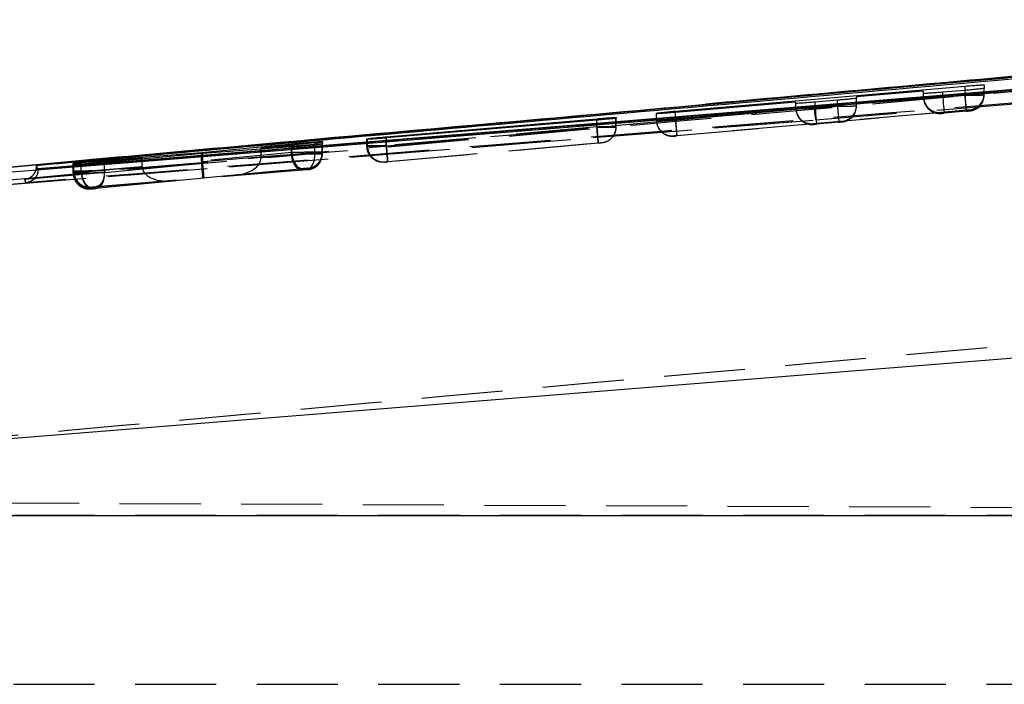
# Model space of a CAD drawing. Extents: x 48 to 403, y 96 to 252.
# Tile 7 of 23: x 163 to 179, y 128 to 139. Entities that reach past the tile are written whole.
import ezdxf

# ---------------------------------------------------------------- set-up
doc = ezdxf.new("R2010")
doc.units = 0
doc.linetypes.add('HIDDEN', pattern=[1.905, 1.27, -0.635])
doc.layers.get('0').update_dxf_attribs({"linetype": 'CONTINUOUS'})

msp = doc.modelspace()

# ---------------------------------------------------------------- linework, layer by layer
at = {"color": 7, "linetype": 'CONTINUOUS'}
for p, q in [((188.7909, 138.6109), (162.8327, 136.2917)), ((191.9576, 138.5954), (163.3781, 136.2757)), ((178.2018, 137.5888), (178.2018, 137.5359)), ((173.3665, 137.1783), (177.9018, 137.5705)), ((177.2518, 137.4912), (176.2018, 137.4014)), ((177.2518, 137.4559), (177.2518, 137.4912)), ((177.9018, 137.5036), (177.5518, 137.4742)), ((175.2518, 137.3201), (173.3666, 137.1588)), ((175.2518, 137.3004), (175.2518, 137.3201)), ((175.9018, 137.3488), (175.5518, 137.3193)), ((176.2018, 137.4014), (176.2018, 137.3809)), ((173.0665, 137.1391), (173.0666, 137.1462)), ((173.3665, 137.1588), (173.3665, 137.1783)), ((168.8352, 136.7759), (172.1327, 137.059)), ((172.1332, 137.0373), (168.8357, 136.7582)), ((172.4371, 137.0688), (172.4306, 137.067)), ((172.4372, 137.0793), (172.4371, 137.0688)), ((165.9412, 136.5286), (167.3535, 136.6646)), ((167.716, 136.6804), (166.8725, 136.5996)), ((166.8725, 136.5996), (167.715, 136.6627)), ((167.8376, 136.6944), (167.8322, 136.6931)), ((167.8372, 136.6696), (167.8371, 136.6615)), ((167.8377, 136.7033), (167.8376, 136.6944)), ((168.5307, 136.7369), (168.5308, 136.7451)), ((168.5308, 136.7451), (168.541, 136.7472)), ((164.4177, 136.4094), (165.9412, 136.5286)), ((165.9596, 136.5138), (164.4177, 136.3728)), ((165.9412, 136.5121), (165.9412, 136.5286)), ((167.352, 136.6178), (165.9596, 136.5138)), ((166.8725, 136.582), (166.8725, 136.5996)), ((167.8371, 136.6615), (167.8333, 136.6605)), ((163.9312, 136.3583), (163.9313, 136.3644)), ((163.9313, 136.3644), (163.9402, 136.3659)), ((165.0127, 136.4414), (164.055, 136.3666)), ((164.0556, 136.3533), (165.0127, 136.4414)), ((165.0127, 136.4272), (165.0127, 136.4414)), ((163.3781, 136.2757), (163.3547, 136.3291)), ((163.3547, 136.3291), (163.3547, 136.3118)), ((163.3781, 136.2742), (163.3781, 136.2757)), ((163.3781, 136.26), (163.3781, 136.2742)), ((163.9307, 136.3346), (163.9308, 136.3405)), ((163.9308, 136.3405), (163.9378, 136.3417)), ((160.8312, 131.8809), (194.3208, 134.5678)), ((194.563, 130.8404), (160.6477, 130.8404))]:
    msp.add_line(p, q, dxfattribs=at)
at = {"color": 7, "linetype": 'HIDDEN'}
for p, q in [((175.5613, 137.0423), (192.7125, 138.4265)), ((177.9018, 137.4462), (173.3665, 137.0447)), ((177.2518, 137.3923), (177.2518, 137.4559)), ((177.5518, 137.3963), (177.5518, 137.4742)), ((177.9018, 137.4273), (177.9018, 137.5036)), ((177.9018, 137.4462), (177.9018, 137.5036)), ((178.2018, 137.4321), (178.2018, 137.5359)), ((175.2518, 137.2203), (175.2518, 137.3004)), ((175.5518, 137.2243), (175.5518, 137.3193)), ((175.9018, 137.2553), (175.9018, 137.3488)), ((176.2018, 137.2919), (177.2526, 137.385)), ((176.2018, 137.2601), (176.2018, 137.3809)), ((177.5518, 137.3963), (177.9019, 137.4273)), ((177.9019, 137.4273), (177.9018, 137.4273)), ((173.0665, 137.0369), (173.0665, 137.1391)), ((173.0666, 137.0399), (173.0666, 137.1462)), ((173.3665, 137.0447), (173.3665, 137.1588)), ((173.3666, 137.0409), (175.2526, 137.2079)), ((173.3666, 137.0409), (173.3666, 137.1588)), ((173.3886, 136.7957), (177.9238, 137.1972)), ((175.5518, 137.2243), (175.9019, 137.2553)), ((175.9019, 137.2553), (175.9018, 137.2553)), ((177.5239, 137.158), (175.9739, 137.0208)), ((177.5239, 137.1433), (177.5239, 137.158)), ((177.924, 137.1783), (177.5739, 137.1473)), ((177.9739, 137.2012), (177.9739, 137.1831)), ((162.5785, 136.0038), (175.5613, 137.0423)), ((162.8623, 136.0251), (175.5613, 137.0423)), ((172.1327, 136.93), (172.1327, 137.0372)), ((172.1332, 136.9246), (172.1332, 137.0373)), ((172.4306, 136.9296), (172.4306, 137.067)), ((172.4371, 136.9298), (172.4371, 137.0688)), ((172.4372, 136.9344), (172.4372, 137.0793)), ((173.0666, 137.0399), (173.0665, 137.0369)), ((173.3665, 137.0447), (173.3886, 136.7957)), ((175.5239, 136.9809), (173.3886, 136.7919)), ((175.5239, 136.9713), (175.5239, 136.9809)), ((175.924, 137.0063), (175.5739, 136.9753)), ((175.9739, 137.0208), (175.9739, 137.0111)), ((172.1327, 136.93), (168.8352, 136.6381)), ((168.8358, 136.6326), (172.1332, 136.9246)), ((172.1327, 136.93), (172.1327, 136.93)), ((172.1332, 136.9246), (172.1332, 136.9246)), ((172.4306, 136.9296), (172.4306, 136.9296)), ((172.4371, 136.9298), (172.4372, 136.9344)), ((172.4371, 136.9241), (172.4372, 136.9288)), ((167.715, 136.5159), (167.715, 136.6627)), ((167.716, 136.5299), (167.716, 136.6804)), ((167.8322, 136.532), (167.8322, 136.6931)), ((167.8372, 136.5175), (167.8372, 136.6696)), ((167.8376, 136.5322), (167.8376, 136.6944)), ((167.8377, 136.5373), (167.8377, 136.7033)), ((167.8377, 136.5373), (167.8377, 136.7033)), ((168.5307, 136.6282), (168.5307, 136.7369)), ((168.5308, 136.6328), (168.5308, 136.7451)), ((168.541, 136.6331), (168.541, 136.7472)), ((168.8352, 136.6381), (168.8352, 136.7582)), ((168.8357, 136.6326), (168.8357, 136.7582)), ((168.8571, 136.3891), (172.1545, 136.681)), ((172.1556, 136.6756), (168.8579, 136.3836)), ((172.2092, 136.6808), (172.2081, 136.6806)), ((172.2544, 136.689), (172.2092, 136.6808)), ((172.2093, 136.6854), (172.2092, 136.6808)), ((173.3386, 136.7879), (173.3386, 136.7909)), ((167.3535, 136.53), (165.9412, 136.3963)), ((165.9412, 136.3963), (165.9412, 136.5121)), ((165.9596, 136.3898), (165.9596, 136.5138)), ((166.8725, 136.45), (166.8725, 136.582)), ((166.8725, 136.45), (167.716, 136.5299)), ((167.715, 136.5159), (166.8725, 136.4466)), ((167.352, 136.5045), (167.352, 136.6178)), ((167.3535, 136.53), (167.3535, 136.6457)), ((167.715, 136.5158), (167.715, 136.5159)), ((167.716, 136.5299), (167.716, 136.5299)), ((167.8322, 136.532), (167.8322, 136.532)), ((167.8333, 136.5124), (167.8333, 136.6605)), ((167.8333, 136.512), (167.8371, 136.5128)), ((167.8333, 136.5124), (167.8333, 136.512)), ((167.8371, 136.5128), (167.8371, 136.6615)), ((167.8371, 136.5125), (167.8372, 136.5175)), ((167.8371, 136.5125), (167.8371, 136.5128)), ((167.8371, 136.5068), (167.8372, 136.5118)), ((167.8372, 136.5175), (167.8372, 136.5175)), ((167.8375, 136.5265), (167.8376, 136.5316)), ((167.8377, 136.5373), (167.8376, 136.5316)), ((167.8376, 136.5322), (167.8377, 136.5373)), ((168.5308, 136.6328), (168.5307, 136.6282)), ((168.5307, 136.6282), (168.5307, 136.6282)), ((168.8352, 136.6381), (168.8351, 136.6381)), ((168.8357, 136.6326), (168.8358, 136.6326)), ((163.9312, 136.2314), (163.9312, 136.3583)), ((163.9313, 136.2366), (163.9313, 136.3644)), ((163.9402, 136.2369), (163.9402, 136.3659)), ((164.055, 136.2331), (164.055, 136.3666)), ((164.0556, 136.2178), (164.0556, 136.3533)), ((164.4177, 136.2447), (164.4177, 136.3949)), ((164.4177, 136.2173), (164.4177, 136.3728)), ((165.9423, 136.3701), (164.4177, 136.2447)), ((164.4177, 136.2173), (165.9608, 136.3636)), ((165.0127, 136.3118), (165.0127, 136.4272)), ((165.9596, 136.3898), (167.352, 136.5045)), ((167.352, 136.5045), (167.3521, 136.5044)), ((168.8027, 136.3792), (168.8028, 136.3838)), ((168.8028, 136.3838), (168.8045, 136.3841)), ((163.9307, 136.3346), (163.9307, 136.2099)), ((163.9308, 136.2154), (163.9307, 136.2099)), ((163.9308, 136.2154), (163.9308, 136.3405)), ((163.9313, 136.2366), (163.9312, 136.2314)), ((163.9312, 136.2314), (163.9312, 136.2314)), ((163.9378, 136.2156), (163.9378, 136.3417)), ((163.9403, 136.2368), (163.9402, 136.2369)), ((164.055, 136.233), (165.0127, 136.3118)), ((164.055, 136.233), (164.055, 136.2331)), ((165.0127, 136.3084), (164.0556, 136.2178)), ((164.0556, 136.2178), (164.0556, 136.2178)), ((164.4177, 136.2447), (164.4177, 136.2447)), ((165.9618, 136.1332), (167.5231, 136.281)), ((167.5221, 136.2554), (165.9807, 136.1285)), ((167.5882, 136.2809), (166.477, 136.1756)), ((166.477, 136.1756), (167.5865, 136.2668)), ((167.6087, 136.283), (167.5882, 136.2809)), ((167.6092, 136.2636), (167.6074, 136.2632)), ((167.6096, 136.2832), (167.6087, 136.283)), ((167.6093, 136.2684), (167.6092, 136.2636)), ((167.6097, 136.2883), (167.6096, 136.2832)), ((164.2253, 135.9688), (165.4574, 136.0854)), ((165.4574, 136.0854), (164.2263, 135.984)), ((165.9807, 136.1285), (164.2903, 135.9683)), ((164.2908, 135.9957), (165.9618, 136.1332)), ((164.2027, 135.9609), (164.2029, 135.9664)), ((164.2029, 135.9664), (164.204, 135.9666)), ((164.2032, 135.9824), (164.2033, 135.9876)), ((164.2033, 135.9876), (164.2047, 135.9878)), ((164.204, 135.9666), (164.2253, 135.9688)), ((157.0372, 131.0665), (201.8881, 130.8708)), ((159.1849, 130.8499), (194.6815, 130.8499)), ((160.8938, 130.8437), (185.8368, 130.8437)), ((159.1849, 128.1999), (194.6815, 128.1999))]:
    msp.add_line(p, q, dxfattribs=at)
at = {"color": 8, "linetype": 'CONTINUOUS'}
for p, q in [((173.8362, 137.2851), (185.3894, 138.3144)), ((177.9018, 137.5036), (177.9018, 137.5705)), ((172.1327, 137.0372), (172.1327, 137.059)), ((167.3535, 136.6457), (167.3535, 136.6646)), ((168.8352, 136.7582), (168.8352, 136.7759)), ((162.8332, 136.2907), (164.0254, 136.3982)), ((164.4177, 136.3949), (164.4177, 136.4094))]:
    msp.add_line(p, q, dxfattribs=at)
at = {"color": 7, "linetype": 'CONTINUOUS', "flags": 128}
for points in [[(191.3864, 138.5155), (190.7032, 138.4603), (184.233, 137.9375), (175.538, 137.235)], [(175.538, 137.235), (175.1652, 137.2049), (173.5477, 137.0742), (167.0775, 136.5517), (162.8397, 136.2098)]]:
    msp.add_lwpolyline(points, dxfattribs=at)
at = {"color": 7, "linetype": 'HIDDEN', "flags": 128}
for points in [[(177.9238, 137.1972), (177.9234, 137.2024), (177.9221, 137.2168), (177.92, 137.2399), (177.9173, 137.2709), (177.914, 137.3085), (177.9102, 137.3514), (177.9061, 137.3979), (177.9018, 137.4462)], [(177.5518, 137.3963), (177.5562, 137.3475), (177.5603, 137.3005), (177.5641, 137.2573), (177.5675, 137.2195), (177.5702, 137.1885), (177.5722, 137.1656), (177.5735, 137.1517), (177.5739, 137.1473)], [(175.5518, 137.2243), (175.5562, 137.1755), (175.5603, 137.1285), (175.5642, 137.0853), (175.5675, 137.0475), (175.5702, 137.0165), (175.5723, 136.9936), (175.5735, 136.9797), (175.5739, 136.9753)], [(173.3886, 136.7919), (173.3882, 136.7963), (173.387, 136.8103), (173.385, 136.8331), (173.3822, 136.8641), (173.3789, 136.9019), (173.3751, 136.9451), (173.3709, 136.9921), (173.3666, 137.0409)], [(167.3535, 136.53), (167.3596, 136.48), (167.3714, 136.432), (167.3885, 136.388), (167.4102, 136.3498), (167.4356, 136.3189), (167.4636, 136.2966), (167.4932, 136.2838), (167.5231, 136.281)], [(164.2903, 135.9683), (164.3181, 135.9749), (164.344, 135.9904), (164.3672, 136.0141), (164.3869, 136.0451), (164.4022, 136.0824), (164.4127, 136.1245), (164.4179, 136.1701), (164.4177, 136.2173)]]:
    msp.add_lwpolyline(points, dxfattribs=at)
at = {"color": 7, "linetype": 'HIDDEN'}
for centre, radius, start, end in [((177.9518, 137.4503), 0.25, 275.06079, 359.99194), ((177.5018, 137.3923), 0.25, 179.99925, 275.06119), ((177.9518, 137.4322), 0.25, 275.05715, 359.99744), ((177.9917, 137.4149), 0.2068, 319.76744, 342.51092), ((175.5018, 137.2203), 0.25, 180.00028, 275.06195), ((176.7399, 137.283), 1.2028, 182.28585, 191.5417), ((175.9519, 137.2601), 0.25, 275.05668, 359.99999), ((173.3165, 137.0369), 0.25, 180.00416, 275.05728), ((173.3166, 137.0399), 0.25, 179.99875, 205.55837), ((172.1871, 136.9298), 0.25, 322.27113, 0.00027), ((173.3166, 137.0399), 0.25, 208.6055, 275.05631), ((167.5876, 136.5322), 0.25, 275.05829, 359.99852), ((168.7808, 136.6328), 0.25, 180.00204, 275.05976), ((168.7882, 136.6308), 0.2472, 179.45809, 273.77169), ((164.1807, 136.2099), 0.25, 180.0007, 275.06057), ((164.1808, 136.2154), 0.25, 180.00221, 275.05884)]:
    msp.add_arc(centre, radius, start, end, dxfattribs=at)
for centre, major_axis, ratio, start_param, end_param in [((177.5018, 137.407), (0.1696, 0.1852), 0.99163, 2.3961753, 3.9753249), ((175.5018, 137.23), (0.1696, 0.1852), 0.99163, 2.3961753, 3.9753249), ((175.9518, 137.2698), (0.1851, -0.1694), 0.9916333, 5.5377505, 7.0202494), ((172.1312, 136.9248), (0.3059, 0.0049), 0.0015346, 6.0771082, 6.2804221), ((167.5871, 136.5126), (0.191, -0.1613), 0.9996576, 5.5017039, 6.9842044), ((167.5337, 136.5274), (0.304, 0.0048), 0.001493, 5.3557462, 6.0935941), ((167.5319, 136.5273), (0.3056, 0.0049), 0.0015292, 6.0960221, 6.281056), ((168.831, 136.6373), (0.3002, 0.0044), 0.0014048, 2.8796212, 3.1471357), ((166.1509, 136.4022), (0.0163, 0.2504), 0.8349103, 1.6484785, 1.7532331), ((165.9397, 136.3822), (-0.022, 0.249), 0.0061814, 3.1519835, 4.6633234), ((166.1691, 136.3949), (0.014, 0.2503), 0.8350205, 1.6374533, 1.7425229), ((165.9587, 136.3775), (-0.0221, 0.249), 0.0035524, 3.1311893, 4.6559644), ((166.4549, 136.4246), (0.417, 0.0369), 0.5972121, 4.7123906, 6.2236541), ((166.6637, 136.4444), (0.0151, 0.2505), 0.8314022, 4.7714837, 4.784904), ((164.2347, 136.2202), (0.3039, 0.0048), 0.0014897, 2.9272601, 3.1408688), ((164.2337, 136.2413), (0.3024, 0.0046), 0.0014559, 2.8974578, 3.141406), ((164.2361, 136.2203), (0.3055, 0.0049), 0.0015261, 2.2031965, 2.9255), ((165.2243, 136.3171), (0.0153, 0.2503), 0.8432897, 1.6430893, 1.6568415), ((165.4354, 136.3344), (0.4221, 0.0374), 0.5899311, 3.096312, 4.7124034)]:
    msp.add_ellipse(centre, major_axis=major_axis, ratio=ratio, start_param=start_param, end_param=end_param, dxfattribs=at)
at = {"color": 7, "linetype": 'CONTINUOUS'}
for points, knots in [([(163.3547, 136.3291), (163.3703, 136.3305), (163.9252, 136.3802), (166.6368, 136.6226), (175.0128, 137.3673), (182.8506, 138.0541), (188.5313, 138.5519)], [0, 0, 0, 0, 0.0018693, 0.0661233, 0.3231391, 1, 1, 1, 1]), ([(163.3781, 136.2742), (168.1359, 136.6582), (177.6623, 137.4271), (187.1889, 138.2009), (191.9578, 138.589), (191.9584, 138.589)], [0, 0, 0, 0, 0.4994087, 0.9999387, 1, 1, 1, 1]), ([(185.3918, 138.3162), (183.2403, 138.1276), (179.3887, 137.7898), (175.538, 137.4419), (173.8382, 137.2883)], [0, 0, 0, 0, 0.5585781, 1, 1, 1, 1]), ([(177.9018, 137.5705), (177.9355, 137.5733), (178.0029, 137.5789), (178.0928, 137.5854), (178.1606, 137.5893), (178.1965, 137.5903), (178.2003, 137.5893), (178.2018, 137.5888)], [0, 0, 0, 0, 0.21515462, 0.43032284, 0.6449841, 0.85940414, 1, 1, 1, 1]), ([(177.5518, 137.4742), (177.5181, 137.4714), (177.4507, 137.4659), (177.3608, 137.4596), (177.2931, 137.4556), (177.2572, 137.4546), (177.2534, 137.4555), (177.2518, 137.4559)], [0, 0, 0, 0, 0.2151093, 0.4302316, 0.644894, 0.8594035, 1, 1, 1, 1]), ([(178.2018, 137.5359), (178.1984, 137.5348), (178.1916, 137.5327), (178.1395, 137.5261), (178.063, 137.5181), (177.9789, 137.5102), (177.9235, 137.5054), (177.9018, 137.5036)], [0, 0, 0, 0, 0.2151362, 0.4302534, 0.6458398, 0.8615969, 1, 1, 1, 1]), ([(161.6333, 136.186), (163.4049, 136.3487), (167.4717, 136.7222), (171.5401, 137.082), (173.8362, 137.2851)], [0, 0, 0, 0, 0.43562036, 1, 1, 1, 1]), ([(175.5518, 137.3193), (175.5181, 137.3165), (175.4507, 137.311), (175.3608, 137.3045), (175.293, 137.3004), (175.2572, 137.2992), (175.2533, 137.3001), (175.2518, 137.3004)], [0, 0, 0, 0, 0.21511159, 0.43024198, 0.64494994, 0.85949933, 1, 1, 1, 1]), ([(176.2018, 137.3809), (176.1984, 137.3799), (176.1916, 137.3778), (176.1395, 137.3713), (176.0631, 137.3634), (175.9789, 137.3555), (175.9235, 137.3507), (175.9018, 137.3488)], [0, 0, 0, 0, 0.2151296, 0.4302361, 0.6457864, 0.861506, 1, 1, 1, 1]), ([(173.3666, 137.1588), (173.3329, 137.156), (173.2655, 137.1503), (173.1755, 137.1437), (173.1077, 137.1394), (173.0718, 137.138), (173.068, 137.1388), (173.0665, 137.1391)], [0, 0, 0, 0, 0.2150885, 0.4301976, 0.6449081, 0.8594464, 1, 1, 1, 1]), ([(173.0666, 137.1462), (173.07, 137.1472), (173.0769, 137.1492), (173.1289, 137.1555), (173.2054, 137.1635), (173.2895, 137.1715), (173.3449, 137.1764), (173.3665, 137.1783)], [0, 0, 0, 0, 0.21510942, 0.43020148, 0.64570852, 0.86142075, 1, 1, 1, 1]), ([(172.1327, 137.059), (172.1669, 137.0619), (172.2355, 137.0677), (172.3268, 137.0745), (172.3956, 137.0789), (172.4318, 137.0803), (172.4357, 137.0796), (172.4372, 137.0793)], [0, 0, 0, 0, 0.215533, 0.4310762, 0.646222, 0.8611835, 1, 1, 1, 1]), ([(172.4306, 137.067), (172.4202, 137.0655), (172.3994, 137.0625), (172.3291, 137.0551), (172.2382, 137.0464), (172.1686, 137.0403), (172.1332, 137.0373)], [0, 0, 0, 0, 0.247871, 0.495734, 0.7438341, 1, 1, 1, 1]), ([(167.3535, 136.6646), (167.3833, 136.6675), (167.4428, 136.6732), (167.5475, 136.6825), (167.6495, 136.6911), (167.7386, 136.6981), (167.8039, 136.7025), (167.8341, 136.704), (167.8368, 136.7034), (167.8377, 136.7033)], [0, 0, 0, 0, 0.1540053, 0.3080128, 0.4607955, 0.6166616, 0.7688476, 0.9214512, 1, 1, 1, 1]), ([(167.715, 136.6627), (167.7335, 136.664), (167.7779, 136.6672), (167.826, 136.6701), (167.8335, 136.6698), (167.8372, 136.6696)], [0, 0, 0, 0, 0.2623189, 0.6296612, 1, 1, 1, 1]), ([(167.8322, 136.6931), (167.8225, 136.6918), (167.8031, 136.6891), (167.7529, 136.684), (167.7211, 136.6809), (167.716, 136.6804)], [0, 0, 0, 0, 0.4563282, 0.9125993, 1, 1, 1, 1]), ([(168.8357, 136.7582), (168.8014, 136.7554), (168.7328, 136.7497), (168.6414, 136.7427), (168.5725, 136.738), (168.5362, 136.7362), (168.5322, 136.7367), (168.5307, 136.7369)], [0, 0, 0, 0, 0.2156637, 0.4313445, 0.6467344, 0.8620214, 1, 1, 1, 1]), ([(168.541, 136.7472), (168.5532, 136.7487), (168.5776, 136.7518), (168.6521, 136.7593), (168.741, 136.7676), (168.8052, 136.7732), (168.8352, 136.7759)], [0, 0, 0, 0, 0.2581721, 0.5163389, 0.7746814, 1, 1, 1, 1]), ([(167.8333, 136.6605), (167.824, 136.6593), (167.8056, 136.6569), (167.738, 136.6501), (167.6494, 136.642), (167.5473, 136.6332), (167.4419, 136.6246), (167.382, 136.6201), (167.352, 136.6178)], [0, 0, 0, 0, 0.1664846, 0.3329593, 0.4995564, 0.6660492, 0.8322334, 1, 1, 1, 1]), ([(164.4177, 136.3728), (164.3881, 136.3702), (164.3289, 136.3649), (164.2243, 136.3561), (164.1219, 136.3479), (164.032, 136.3409), (163.9658, 136.3361), (163.9345, 136.3343), (163.9317, 136.3345), (163.9307, 136.3346)], [0, 0, 0, 0, 0.1533127, 0.3066147, 0.4590747, 0.6147351, 0.7667022, 0.9187596, 1, 1, 1, 1]), ([(164.055, 136.3666), (164.0363, 136.3652), (163.9916, 136.3617), (163.9428, 136.3583), (163.9351, 136.3583), (163.9312, 136.3583)], [0, 0, 0, 0, 0.2623571, 0.6282918, 1, 1, 1, 1]), ([(163.9378, 136.3417), (163.9484, 136.3429), (163.9697, 136.3453), (164.0205, 136.3501), (164.0516, 136.3529), (164.0556, 136.3533)], [0, 0, 0, 0, 0.4661309, 0.9322161, 1, 1, 1, 1]), ([(163.9402, 136.3659), (163.9521, 136.3672), (163.9759, 136.3699), (164.0498, 136.3772), (164.1426, 136.3858), (164.2462, 136.395), (164.3425, 136.4033), (164.3947, 136.4075), (164.4177, 136.4094)], [0, 0, 0, 0, 0.172805, 0.3456032, 0.518521, 0.691443, 0.8641794, 1, 1, 1, 1]), ([(163.3443, 136.2505), (163.3452, 136.2525), (163.3531, 136.2702), (163.3539, 136.2922), (163.3547, 136.3118)], [0, 0, 0, 0, 0.1150289, 1, 1, 1, 1]), ([(163.3547, 136.3118), (163.3547, 136.3118), (163.3586, 136.3028), (163.3644, 136.2837), (163.3781, 136.268), (163.3781, 136.26), (163.3781, 136.26)], [0, 0, 0, 0, 0.0001558, 0.5002797, 0.9999224, 1, 1, 1, 1])]:
    msp.add_open_spline(points, degree=3, knots=knots, dxfattribs=at)
at = {"color": 7, "linetype": 'HIDDEN'}
for points, knots in [([(164.0254, 136.3982), (166.2748, 136.6015), (174.529, 137.3476), (182.7849, 138.0753), (188.7909, 138.6046)], [0, 0, 0, 0, 0.2725124, 1, 1, 1, 1]), ([(188.8079, 138.4025), (182.802, 137.873), (174.149, 137.11), (165.4977, 136.3278), (162.8511, 136.0885)], [0, 0, 0, 0, 0.6940824, 1, 1, 1, 1]), ([(163.1691, 136.1114), (167.4267, 136.4918), (175.929, 137.2513), (184.4326, 137.9968), (188.6779, 138.3689)], [0, 0, 0, 0, 0.5007599, 1, 1, 1, 1]), ([(192.2967, 138.4136), (187.418, 138.017), (177.7167, 137.2283), (168.0149, 136.4454), (163.1922, 136.0562)], [0, 0, 0, 0, 0.5028959, 1, 1, 1, 1]), ([(178.2018, 137.4502), (178.2018, 137.4502), (178.2018, 137.4502), (178.19, 137.4502), (178.1395, 137.4496), (178.0611, 137.4485), (177.977, 137.4473), (177.9224, 137.4466), (177.9018, 137.4462), (177.9018, 137.4462)], [0, 0, 0, 0, 0.0001281, 0.2146057, 0.4328941, 0.6516003, 0.8682812, 0.9998729, 1, 1, 1, 1]), ([(177.2518, 137.3923), (177.2518, 137.3923), (177.2518, 137.3923), (177.2637, 137.3923), (177.3143, 137.393), (177.3928, 137.3941), (177.4769, 137.395), (177.5314, 137.3963), (177.5518, 137.3963), (177.5518, 137.3963)], [0, 0, 0, 0, 0.0001281, 0.2146626, 0.4332243, 0.6522439, 0.869103, 0.9998729, 1, 1, 1, 1]), ([(177.9019, 137.4273), (177.9225, 137.4276), (177.9774, 137.4284), (178.0618, 137.4297), (178.1398, 137.4309), (178.19, 137.4318), (178.2018, 137.4322), (178.2018, 137.4322), (178.2018, 137.4322)], [0, 0, 0, 0, 0.1311022, 0.3508436, 0.5691449, 0.7846869, 0.9998719, 1, 1, 1, 1]), ([(177.924, 137.1783), (177.9237, 137.1818), (177.9231, 137.1888), (177.918, 137.2463), (177.9107, 137.3289), (177.9048, 137.3945), (177.9019, 137.4273)], [0, 0, 0, 0, 0.2500004, 0.5000006, 0.7499992, 1, 1, 1, 1]), ([(177.924, 137.1783), (177.9272, 137.1786), (177.9376, 137.1795), (177.9543, 137.181), (177.9687, 137.1824), (177.977, 137.1833), (177.9866, 137.1845), (178.0042, 137.1874), (178.0428, 137.1973), (178.0994, 137.2236), (178.1331, 137.2624), (178.1495, 137.2813)], [0, 0, 0, 0, 0.0351372, 0.1135467, 0.1934009, 0.2481407, 0.2872692, 0.3383342, 0.4412321, 0.7276865, 1, 1, 1, 1]), ([(175.2518, 137.2203), (175.2518, 137.2203), (175.2518, 137.2203), (175.2637, 137.2203), (175.3143, 137.221), (175.3928, 137.222), (175.4769, 137.2232), (175.5314, 137.224), (175.5518, 137.2243), (175.5518, 137.2243)], [0, 0, 0, 0, 0.0001281, 0.2146825, 0.4331028, 0.6520816, 0.8690716, 0.9998729, 1, 1, 1, 1]), ([(175.9019, 137.2553), (175.9224, 137.2556), (175.9773, 137.2564), (176.0617, 137.2577), (176.1398, 137.2589), (176.19, 137.2598), (176.2018, 137.2601), (176.2018, 137.2601), (176.2018, 137.2601)], [0, 0, 0, 0, 0.1310516, 0.3506711, 0.5690265, 0.7847093, 0.9998719, 1, 1, 1, 1]), ([(175.9019, 137.2553), (175.9048, 137.2225), (175.9107, 137.1569), (175.918, 137.0743), (175.9231, 137.0168), (175.9237, 137.0098), (175.924, 137.0063)], [0, 0, 0, 0, 0.2500006, 0.5000009, 0.7500005, 1, 1, 1, 1]), ([(175.924, 137.0063), (175.9272, 137.0066), (175.9376, 137.0075), (175.9543, 137.009), (175.9687, 137.0104), (175.977, 137.0113), (175.9866, 137.0125), (176.0041, 137.0153), (176.0424, 137.025), (176.1003, 137.0533), (176.1481, 137.1016), (176.1724, 137.1405), (176.1792, 137.1568), (176.181, 137.1611)], [0, 0, 0, 0, 0.0286231, 0.092905, 0.1582905, 0.2029373, 0.2349531, 0.276606, 0.3601746, 0.5917618, 0.8412196, 0.9589641, 1, 1, 1, 1]), ([(177.2939, 137.2611), (177.3036, 137.2448), (177.3234, 137.2117), (177.369, 137.1786), (177.4141, 137.1566), (177.4542, 137.146), (177.4847, 137.1424), (177.5052, 137.1422), (177.5155, 137.1426), (177.5214, 137.143), (177.5291, 137.1435), (177.5426, 137.1446), (177.5598, 137.146), (177.5702, 137.147), (177.5739, 137.1473)], [0, 0, 0, 0, 0.165674, 0.3370528, 0.4864192, 0.6073019, 0.6990733, 0.759255, 0.7842908, 0.8028725, 0.8394341, 0.9087955, 0.9673321, 1, 1, 1, 1]), ([(177.5739, 137.1473), (177.5705, 137.147), (177.5615, 137.1462), (177.5476, 137.145), (177.5346, 137.144), (177.5258, 137.1433), (177.5245, 137.1433), (177.5239, 137.1433)], [0, 0, 0, 0, 0.1298061, 0.3453732, 0.5651609, 0.7883341, 1, 1, 1, 1]), ([(177.9238, 137.1972), (177.9272, 137.1975), (177.9362, 137.1983), (177.9502, 137.1995), (177.9632, 137.2006), (177.972, 137.2012), (177.9733, 137.2012), (177.9739, 137.2012)], [0, 0, 0, 0, 0.1312189, 0.3466618, 0.5660648, 0.7885813, 1, 1, 1, 1]), ([(177.9739, 137.1831), (177.9733, 137.183), (177.9721, 137.1828), (177.9633, 137.1819), (177.9503, 137.1807), (177.9363, 137.1794), (177.9273, 137.1786), (177.924, 137.1783)], [0, 0, 0, 0, 0.21886116, 0.43771275, 0.65659189, 0.87271994, 1, 1, 1, 1]), ([(173.0665, 137.0369), (173.0665, 137.0369), (173.0665, 137.0369), (173.0784, 137.0369), (173.1289, 137.0376), (173.2073, 137.0386), (173.2915, 137.0398), (173.346, 137.0406), (173.3666, 137.0409), (173.3666, 137.0409)], [0, 0, 0, 0, 0.00012806, 0.21465016, 0.43279045, 0.65160937, 0.86865326, 0.99987292, 1, 1, 1, 1]), ([(173.3665, 137.0447), (173.3665, 137.0447), (173.3328, 137.0442), (173.2653, 137.0433), (173.1764, 137.0419), (173.1086, 137.0407), (173.0734, 137.0401), (173.0666, 137.0399), (173.0666, 137.0399), (173.0666, 137.0399)], [0, 0, 0, 0, 0.0001351, 0.2159078, 0.4282942, 0.6399282, 0.8532096, 0.9998719, 1, 1, 1, 1]), ([(175.2772, 137.1133), (175.2915, 137.0885), (175.3157, 137.0466), (175.3682, 137.0068), (175.4136, 136.9848), (175.4537, 136.9741), (175.4844, 136.9704), (175.505, 136.9702), (175.5154, 136.9706), (175.5213, 136.9709), (175.529, 136.9715), (175.5424, 136.9726), (175.5597, 136.974), (175.5701, 136.9749), (175.5739, 136.9753)], [0, 0, 0, 0, 0.2295913, 0.3878002, 0.5255926, 0.6371961, 0.7220293, 0.7778243, 0.8011576, 0.8181947, 0.8512692, 0.9153474, 0.9692446, 1, 1, 1, 1]), ([(175.5739, 136.9753), (175.5705, 136.975), (175.5616, 136.9742), (175.5476, 136.973), (175.5346, 136.9719), (175.5258, 136.9713), (175.5245, 136.9713), (175.5239, 136.9713)], [0, 0, 0, 0, 0.1302279, 0.3458207, 0.5654858, 0.7884437, 1, 1, 1, 1]), ([(175.9739, 137.0111), (175.9733, 137.011), (175.9721, 137.0108), (175.9633, 137.0099), (175.9503, 137.0087), (175.9363, 137.0074), (175.9273, 137.0066), (175.924, 137.0063)], [0, 0, 0, 0, 0.2189495, 0.4378387, 0.6567014, 0.8726583, 1, 1, 1, 1]), ([(172.4372, 136.9344), (172.4372, 136.9344), (172.4372, 136.9344), (172.4354, 136.9345), (172.4171, 136.9342), (172.3607, 136.9335), (172.2805, 136.9323), (172.2, 136.9311), (172.1506, 136.9303), (172.1327, 136.93)], [0, 0, 0, 0, 0.0000998, 0.0476217, 0.2597671, 0.4725883, 0.6885223, 0.8877795, 1, 1, 1, 1]), ([(172.1545, 136.681), (172.1542, 136.685), (172.1535, 136.6929), (172.1485, 136.7506), (172.1413, 136.8326), (172.1356, 136.8976), (172.1327, 136.93)], [0, 0, 0, 0, 0.2499993, 0.4999984, 0.7499987, 1, 1, 1, 1]), ([(172.1332, 136.9246), (172.1333, 136.9246), (172.1543, 136.925), (172.2014, 136.9257), (172.2788, 136.9269), (172.356, 136.9282), (172.4076, 136.9291), (172.4264, 136.9296), (172.4306, 136.9296), (172.4306, 136.9296)], [0, 0, 0, 0, 0.0001445, 0.1529683, 0.3415825, 0.5899707, 0.8347367, 0.9998553, 1, 1, 1, 1]), ([(172.1332, 136.9246), (172.1362, 136.8918), (172.142, 136.8262), (172.1494, 136.7436), (172.1546, 136.6861), (172.1553, 136.6791), (172.1556, 136.6756)], [0, 0, 0, 0, 0.2499991, 0.4999986, 0.7499997, 1, 1, 1, 1]), ([(172.4306, 136.9296), (172.4281, 136.9015), (172.423, 136.8453), (172.3812, 136.7705), (172.3195, 136.7136), (172.2642, 136.6905), (172.2265, 136.6827), (172.2155, 136.6814), (172.2081, 136.6806)], [0, 0, 0, 0, 0.22691978, 0.45384436, 0.68076362, 0.90769158, 0.93831822, 1, 1, 1, 1]), ([(173.0902, 136.9344), (173.1036, 136.9097), (173.1266, 136.8674), (173.1783, 136.8263), (173.2241, 136.803), (173.2649, 136.7914), (173.2966, 136.7872), (173.3181, 136.7867), (173.3294, 136.7872), (173.3353, 136.7875), (173.343, 136.7881), (173.3559, 136.7891), (173.3735, 136.7906), (173.3844, 136.7915), (173.3886, 136.7919)], [0, 0, 0, 0, 0.222156, 0.3814976, 0.5197992, 0.632447, 0.7188177, 0.7767891, 0.8021494, 0.8186603, 0.8481635, 0.9130498, 0.9665457, 1, 1, 1, 1]), ([(172.1545, 136.681), (172.1576, 136.6813), (172.1664, 136.6821), (172.1808, 136.6833), (172.1953, 136.6845), (172.2055, 136.6852), (172.209, 136.6854), (172.2092, 136.6854), (172.2093, 136.6854)], [0, 0, 0, 0, 0.1095617, 0.3068166, 0.5222115, 0.7374987, 0.9552146, 1, 1, 1, 1]), ([(172.2081, 136.6806), (172.207, 136.6805), (172.2042, 136.6801), (172.1947, 136.6792), (172.1812, 136.6779), (172.1676, 136.6767), (172.1594, 136.6759), (172.1556, 136.6756)], [0, 0, 0, 0, 0.16277124, 0.41117365, 0.65966407, 0.84560848, 1, 1, 1, 1]), ([(173.3386, 136.7909), (173.3389, 136.7909), (173.3396, 136.7911), (173.3459, 136.7917), (173.3572, 136.7928), (173.372, 136.7942), (173.3831, 136.7952), (173.3886, 136.7957)], [0, 0, 0, 0, 0.1491088, 0.3656601, 0.5784346, 0.7885328, 1, 1, 1, 1]), ([(173.3886, 136.7919), (173.3852, 136.7916), (173.3762, 136.7908), (173.3623, 136.7896), (173.3492, 136.7886), (173.3405, 136.7879), (173.3392, 136.7879), (173.3386, 136.7879)], [0, 0, 0, 0, 0.1304969, 0.3462013, 0.565849, 0.7885228, 1, 1, 1, 1]), ([(167.3521, 136.5044), (167.3563, 136.5045), (167.3883, 136.505), (167.4607, 136.5061), (167.5695, 136.5078), (167.6728, 136.5095), (167.7561, 136.5109), (167.8107, 136.5119), (167.8283, 136.5124), (167.8333, 136.5124), (167.8333, 136.5124)], [0, 0, 0, 0, 0.0249663, 0.1904856, 0.3746396, 0.5415202, 0.7057466, 0.8697724, 0.9999027, 1, 1, 1, 1]), ([(167.8377, 136.5373), (167.8377, 136.5373), (167.8377, 136.5373), (167.8259, 136.5373), (167.7758, 136.5366), (167.6979, 136.5354), (167.602, 136.534), (167.4974, 136.5324), (167.4135, 136.531), (167.3684, 136.5303), (167.3535, 136.53), (167.3535, 136.53)], [0, 0, 0, 0, 0.00009, 0.1527907, 0.3086242, 0.454378, 0.6153417, 0.7647703, 0.9170944, 0.9999101, 1, 1, 1, 1]), ([(167.5865, 136.2668), (167.605, 136.2721), (167.642, 136.2828), (167.6854, 136.3411), (167.7135, 136.4215), (167.7145, 136.4844), (167.715, 136.5158)], [0, 0, 0, 0, 0.2500036, 0.4999991, 0.7500006, 1, 1, 1, 1]), ([(167.6074, 136.2632), (167.6096, 136.2635), (167.6207, 136.2645), (167.659, 136.2711), (167.7198, 136.2962), (167.7826, 136.353), (167.8252, 136.4278), (167.8306, 136.4839), (167.8333, 136.512)], [0, 0, 0, 0, 0.0186847, 0.0921518, 0.3193101, 0.5462599, 0.77313, 1, 1, 1, 1]), ([(167.6087, 136.283), (167.6175, 136.2841), (167.6559, 136.2887), (167.7188, 136.3147), (167.7825, 136.3728), (167.8245, 136.4477), (167.8296, 136.5039), (167.8322, 136.532)], [0, 0, 0, 0, 0.073631, 0.3188022, 0.5458686, 0.7729336, 1, 1, 1, 1]), ([(167.8372, 136.5175), (167.8372, 136.5175), (167.8353, 136.5175), (167.8305, 136.5175), (167.8068, 136.5171), (167.7749, 136.5169), (167.7372, 136.5158), (167.715, 136.5158), (167.715, 136.5158)], [0, 0, 0, 0, 0.0002136, 0.3333596, 0.4374247, 0.707187, 0.9997862, 1, 1, 1, 1]), ([(168.5307, 136.6282), (168.5307, 136.6282), (168.5307, 136.6282), (168.537, 136.6282), (168.5633, 136.6286), (168.6115, 136.6292), (168.6757, 136.6302), (168.7602, 136.6315), (168.8152, 136.6323), (168.8356, 136.6326), (168.8357, 136.6326)], [0, 0, 0, 0, 0.0001262, 0.1323446, 0.3472522, 0.4396375, 0.6542118, 0.8710455, 0.9998748, 1, 1, 1, 1]), ([(168.8027, 136.3792), (168.7946, 136.3787), (168.7689, 136.3772), (168.7151, 136.3838), (168.6455, 136.4121), (168.5821, 136.4691), (168.539, 136.5439), (168.5334, 136.6001), (168.5307, 136.6282)], [0, 0, 0, 0, 0.0588129, 0.1871329, 0.3903514, 0.5935655, 0.7967831, 1, 1, 1, 1]), ([(168.8351, 136.6381), (168.8351, 136.6381), (168.8061, 136.6374), (168.7421, 136.6368), (168.6523, 136.6351), (168.5793, 136.634), (168.5495, 136.6331), (168.541, 136.6331), (168.541, 136.6331)], [0, 0, 0, 0, 0.0001033, 0.2191809, 0.4816159, 0.7422642, 0.9998498, 1, 1, 1, 1]), ([(168.8571, 136.3891), (168.8567, 136.3931), (168.8561, 136.401), (168.851, 136.4587), (168.8437, 136.5407), (168.838, 136.6056), (168.8351, 136.6381)], [0, 0, 0, 0, 0.25, 0.5, 0.7499988, 1, 1, 1, 1]), ([(168.8358, 136.6326), (168.8383, 136.6046), (168.8433, 136.5485), (168.85, 136.4731), (168.8563, 136.4018), (168.8573, 136.3905), (168.8579, 136.3836)], [0, 0, 0, 0, 0.2142394, 0.4284797, 0.6555479, 1, 1, 1, 1]), ([(167.5221, 136.2554), (167.512, 136.2554), (167.4919, 136.2554), (167.4618, 136.2685), (167.4333, 136.2906), (167.4076, 136.3217), (167.3857, 136.3603), (167.3686, 136.4049), (167.3566, 136.4536), (167.3536, 136.4875), (167.3521, 136.5044)], [0, 0, 0, 0, 0.1249984, 0.2500003, 0.3750005, 0.5000003, 0.6249995, 0.7499996, 0.8749999, 1, 1, 1, 1]), ([(168.8579, 136.3836), (168.8542, 136.3833), (168.8444, 136.3824), (168.8292, 136.3811), (168.8176, 136.3802), (168.8088, 136.3795), (168.8038, 136.3792), (168.803, 136.3792), (168.8027, 136.3792)], [0, 0, 0, 0, 0.1283515, 0.3428378, 0.5572277, 0.6505408, 0.8699368, 1, 1, 1, 1]), ([(168.8045, 136.3841), (168.8067, 136.3843), (168.8111, 136.3848), (168.8247, 136.3861), (168.8406, 136.3876), (168.852, 136.3886), (168.8571, 136.3891)], [0, 0, 0, 0, 0.2620523, 0.5241955, 0.7840748, 1, 1, 1, 1]), ([(168.811, 136.3797), (168.8144, 136.38), (168.8224, 136.3806), (168.8397, 136.382), (168.8524, 136.3831), (168.8579, 136.3836)], [0, 0, 0, 0, 0.2996829, 0.6983087, 1, 1, 1, 1]), ([(163.1691, 136.1114), (163.1698, 136.1115), (163.1819, 136.1125), (163.2214, 136.1194), (163.2769, 136.1474), (163.3243, 136.1977), (163.3389, 136.2364), (163.3443, 136.2505)], [0, 0, 0, 0, 0.0094385, 0.1700883, 0.556668, 0.8377058, 1, 1, 1, 1]), ([(163.3781, 136.26), (163.3765, 136.2409), (163.3733, 136.2029), (163.3477, 136.1471), (163.3015, 136.0938), (163.2453, 136.0651), (163.2058, 136.0575), (163.1928, 136.0563), (163.1922, 136.0562)], [0, 0, 0, 0, 0.1572194, 0.3135119, 0.5425134, 0.8512124, 0.9921274, 1, 1, 1, 1]), ([(163.9307, 136.2099), (163.9307, 136.2099), (163.9307, 136.2099), (163.9424, 136.2099), (163.9918, 136.2105), (164.0682, 136.2117), (164.1624, 136.2131), (164.2671, 136.2148), (164.3538, 136.2163), (164.4014, 136.217), (164.4177, 136.2173), (164.4177, 136.2173)], [0, 0, 0, 0, 0.0000896, 0.151776, 0.3045608, 0.4468011, 0.6063439, 0.7530237, 0.9089363, 0.9999101, 1, 1, 1, 1]), ([(163.9312, 136.2314), (163.9312, 136.2314), (163.9329, 136.2314), (163.9387, 136.2314), (163.9742, 136.2319), (164.0176, 136.2326), (164.0497, 136.233), (164.055, 136.2331), (164.055, 136.2331)], [0, 0, 0, 0, 0.0002126, 0.2961523, 0.5637038, 0.9298643, 0.9997871, 1, 1, 1, 1]), ([(163.9378, 136.2156), (163.9389, 136.1984), (163.9411, 136.1639), (163.9576, 136.1144), (163.9828, 136.0692), (164.0167, 136.0303), (164.0577, 135.9992), (164.1039, 135.9776), (164.1535, 135.9653), (164.1872, 135.9662), (164.204, 135.9666)], [0, 0, 0, 0, 0.125006, 0.2500115, 0.3750115, 0.5000105, 0.625012, 0.7500127, 0.8750049, 1, 1, 1, 1]), ([(164.4177, 136.2447), (164.4177, 136.2447), (164.4019, 136.2444), (164.3556, 136.2439), (164.2687, 136.2424), (164.164, 136.2408), (164.0696, 136.2392), (163.9939, 136.2379), (163.9552, 136.2371), (163.943, 136.2369), (163.9403, 136.2368)], [0, 0, 0, 0, 0.0001007, 0.0987744, 0.271358, 0.4452132, 0.6173831, 0.7789084, 0.9509234, 1, 1, 1, 1]), ([(163.9403, 136.2368), (163.9432, 136.2087), (163.9489, 136.1525), (163.9913, 136.0777), (164.0532, 136.0208), (164.1231, 135.9915), (164.1751, 135.9859), (164.1996, 135.9875), (164.2047, 135.9878)], [0, 0, 0, 0, 0.20383594, 0.40767277, 0.6115061, 0.81534648, 0.96183406, 1, 1, 1, 1]), ([(164.055, 136.233), (164.0565, 136.216), (164.0596, 136.1822), (164.0718, 136.1335), (164.089, 136.0889), (164.1111, 136.0502), (164.137, 136.0191), (164.1656, 135.9971), (164.1959, 135.984), (164.2162, 135.984), (164.2263, 135.984)], [0, 0, 0, 0, 0.1250022, 0.2500006, 0.3750013, 0.5000028, 0.6250041, 0.7499993, 0.8750023, 1, 1, 1, 1]), ([(164.0556, 136.2178), (164.0572, 136.201), (164.0604, 136.1674), (164.0727, 136.1191), (164.0899, 136.0748), (164.1118, 136.0363), (164.1373, 136.0052), (164.1656, 135.9829), (164.1954, 135.9694), (164.2153, 135.969), (164.2253, 135.9688)], [0, 0, 0, 0, 0.12500018, 0.24999878, 0.37500091, 0.49999784, 0.6249988, 0.74999718, 0.87500001, 1, 1, 1, 1]), ([(164.4177, 136.2447), (164.4176, 136.2166), (164.4173, 136.1605), (164.3955, 136.0858), (164.36, 136.0282), (164.3221, 136.0011), (164.2977, 135.9969), (164.2908, 135.9957)], [0, 0, 0, 0, 0.2231734, 0.4463497, 0.6695218, 0.9062131, 1, 1, 1, 1]), ([(167.6074, 136.2632), (167.6065, 136.2631), (167.6035, 136.2628), (167.5946, 136.2619), (167.5794, 136.2605), (167.5608, 136.2588), (167.5414, 136.2571), (167.5285, 136.256), (167.5228, 136.2555), (167.5221, 136.2554)], [0, 0, 0, 0, 0.0779157, 0.256417, 0.4326223, 0.6088961, 0.8015285, 0.9748993, 1, 1, 1, 1]), ([(167.5231, 136.281), (167.5258, 136.2812), (167.5337, 136.282), (167.5489, 136.2834), (167.5675, 136.285), (167.5848, 136.2865), (167.5985, 136.2876), (167.6079, 136.2883), (167.6091, 136.2883), (167.6097, 136.2883)], [0, 0, 0, 0, 0.0819214, 0.2362844, 0.38611, 0.5443566, 0.6937496, 0.8468702, 1, 1, 1, 1]), ([(167.5865, 136.2668), (167.5903, 136.2671), (167.5976, 136.2677), (167.6034, 136.2681), (167.608, 136.2684), (167.6087, 136.2684), (167.6093, 136.2684)], [0, 0, 0, 0, 0.2856272, 0.5603363, 0.6670688, 1, 1, 1, 1]), ([(163.1922, 136.0562), (163.1883, 136.0647), (163.1806, 136.0816), (163.1729, 136.1015), (163.1691, 136.1114)], [0, 0, 0, 0, 0.49904782, 1, 1, 1, 1]), ([(163.939, 136.1657), (163.9406, 136.1514), (163.9452, 136.1109), (163.9797, 136.0566), (164.0264, 136.01), (164.0741, 135.9819), (164.1169, 135.967), (164.1517, 135.9609), (164.1758, 135.9597), (164.19, 135.96), (164.1965, 135.9603), (164.2032, 135.9607), (164.2133, 135.9615), (164.2326, 135.9631), (164.2555, 135.9651), (164.2764, 135.9669), (164.2869, 135.9679), (164.2914, 135.9684)], [0, 0, 0, 0, 0.0895149, 0.2540743, 0.388905, 0.5029533, 0.5974887, 0.6717776, 0.7243533, 0.7490169, 0.7622743, 0.7774745, 0.8206876, 0.8719418, 0.9217568, 0.9659065, 1, 1, 1, 1]), ([(164.2903, 135.9683), (164.2873, 135.968), (164.279, 135.9672), (164.2632, 135.9658), (164.2443, 135.9641), (164.2272, 135.9627), (164.2137, 135.9616), (164.2045, 135.9609), (164.2033, 135.9609), (164.2027, 135.9609)], [0, 0, 0, 0, 0.08991499, 0.24833395, 0.39903047, 0.55719784, 0.70355958, 0.85174306, 1, 1, 1, 1]), ([(164.2263, 135.984), (164.2255, 135.984), (164.2195, 135.9835), (164.2115, 135.9829), (164.2047, 135.9824), (164.2037, 135.9824), (164.2032, 135.9824)], [0, 0, 0, 0, 0.0599794, 0.4323198, 0.7076414, 1, 1, 1, 1]), ([(164.2047, 135.9878), (164.2051, 135.9879), (164.2074, 135.9881), (164.2144, 135.9889), (164.2283, 135.9902), (164.2454, 135.9918), (164.2642, 135.9934), (164.2799, 135.9948), (164.2879, 135.9955), (164.2908, 135.9957)], [0, 0, 0, 0, 0.0423014, 0.2198484, 0.3846182, 0.5579415, 0.7313127, 0.9033088, 1, 1, 1, 1]), ([(185.8368, 134.1432), (179.6934, 133.6006), (171.4412, 132.8717), (163.1918, 132.1137), (161.0836, 131.92)], [0, 0, 0, 0, 0.7444506, 1, 1, 1, 1])]:
    msp.add_open_spline(points, degree=3, knots=knots, dxfattribs=at)

doc.saveas('drawing.dxf')
